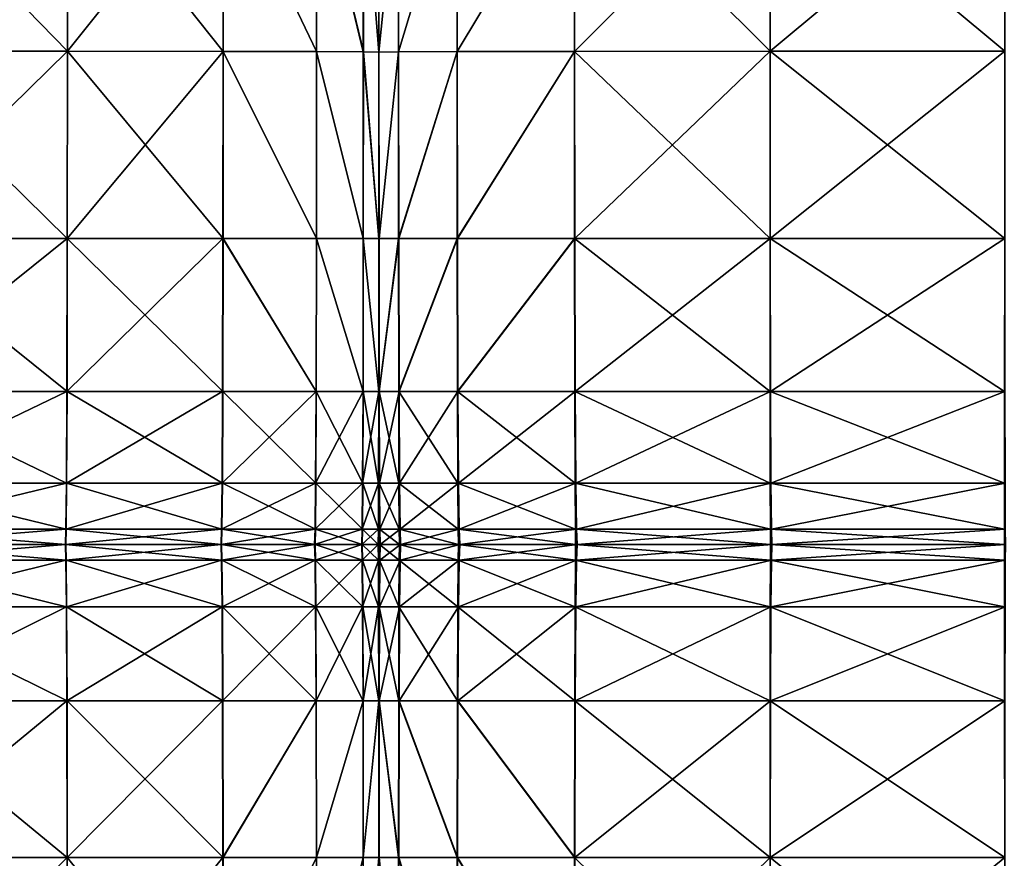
# Model space of a CAD drawing. Header units: centimetres. Extents: x -65 to 65, y -44 to 44.
# Tile 10 of 48: x -32 to 0, y -10 to 17. Entities that reach past the tile are written whole.
import ezdxf

# ---------------------------------------------------------------- set-up
doc = ezdxf.new("R2010")
doc.units = ezdxf.units.CM
doc.layers.get('0').update_dxf_attribs({"true_color": 0xc7c7c7})

msp = doc.modelspace()

# ---------------------------------------------------------------- meshes
at = {"color": 251, "true_color": 0x565656}
mesh = msp.add_polyface(dxfattribs=at)
corners = [(-42.833, 16.021, 2.926), (-42.826, 9.972, 3.008), (-48.601, 9.972, 3.113), (-36.42, 16.02, 2.905), (-36.422, 9.972, 2.987), (-42.811, 5.042, 3.208), (-42.836, 22.337, 2.945), (-48.624, 16.021, 3.035), (-36.42, 28.06, 3.035), (-36.42, 22.334, 2.926), (-25.235, 27.989, 3.303), (-25.235, 22.305, 3.208), (-30.261, 22.324, 3.008), (-30.262, 16.017, 2.987), (-25.237, 16.013, 3.189), (-30.261, 28.036, 3.113), (-30.267, 9.972, 3.067), (-25.242, 9.972, 3.261), (-42.836, 22.337, 42.813), (-42.833, 16.021, 42.892), (-36.42, 16.02, 42.977), (-36.42, 22.334, 42.892), (-42.836, 28.068, 42.425), (-42.825, 9.972, 42.615), (-48.624, 16.021, 42.492), (-36.42, 9.972, 42.697), (-30.262, 16.017, 42.697), (-30.266, 9.972, 42.429), (-25.241, 9.972, 41.763), (-25.237, 16.013, 42.005), (-30.261, 22.324, 42.615), (-25.235, 22.305, 41.93), (-30.261, 28.036, 42.227), (-36.42, 28.06, 42.492), (-22.22, 22.274, 3.541), (-20.712, 22.239, 3.907), (-22.22, 27.91, 3.618), (-20.714, 15.996, 3.896), (-22.222, 16.005, 3.526), (-20.21, 22.211, 4.207), (-20.712, 27.824, 3.965), (-20.211, 15.989, 4.199), (-20.212, 9.972, 4.231), (-20.717, 9.972, 3.94), (-22.227, 9.972, 3.584), (-20.212, 9.972, 38.434), (-20.21, 15.989, 38.541), (-20.713, 15.996, 39.58), (-20.716, 9.972, 39.432), (-20.712, 27.824, 39.321), (-20.712, 22.239, 39.534), (-20.21, 22.211, 38.508), (-25.235, 27.989, 41.581), (-22.22, 22.274, 40.789), (-22.221, 16.005, 40.85), (-22.22, 27.91, 40.505), (-22.225, 9.972, 40.653)]
mesh.append_faces([[corners[k] for k in face] for face in [(0, 1, 2), (1, 0, 3), (3, 4, 1), (5, 1, 4), (6, 0, 7), (8, 9, 6), (0, 6, 9), (9, 3, 0), (10, 11, 12), (13, 12, 11), (11, 14, 13), (12, 13, 3), (3, 9, 12), (15, 12, 9), (16, 13, 14), (14, 17, 16), (13, 16, 4), (4, 3, 13), (18, 19, 20), (20, 21, 18), (22, 18, 21), (23, 19, 24), (19, 23, 25), (25, 20, 19), (26, 27, 28), (28, 29, 26), (27, 26, 20), (20, 25, 27), (30, 26, 29), (29, 31, 30), (32, 30, 31), (33, 21, 30), (26, 30, 21), (21, 20, 26), (34, 11, 10), (35, 34, 36), (34, 35, 37), (37, 38, 34), (11, 34, 38), (38, 14, 11), (39, 35, 40), (35, 39, 41), (41, 37, 35), (42, 43, 37), (37, 41, 42), (44, 17, 14), (14, 38, 44), (43, 44, 38), (38, 37, 43), (45, 46, 47), (47, 48, 45), (49, 50, 51), (46, 51, 50), (50, 47, 46), (52, 31, 53), (54, 53, 31), (31, 29, 54), (53, 54, 47), (47, 50, 53), (55, 53, 50), (56, 54, 29), (29, 28, 56), (54, 56, 48), (48, 47, 54)]], dxfattribs={"vtx2": -1, "color": 251})
mesh = msp.add_polyface(dxfattribs=at)
corners = [(-13.892, 9.972, 3.261), (-13.898, 16.013, 3.189), (-7.589, 16.017, 2.987), (-7.584, 9.972, 3.067), (-0.018, 16.019, 2.92), (-7.59, 22.324, 3.008), (-13.9, 22.305, 3.208), (-7.59, 28.036, 3.113), (-13.9, 27.989, 3.303), (-0.018, 28.052, 3.05), (-0.018, 22.33, 2.941), (-7.59, 22.324, 42.615), (-7.59, 28.036, 42.227), (-13.9, 27.989, 41.581), (-13.9, 22.305, 41.93), (-7.59, 16.017, 42.697), (-13.899, 16.013, 42.005), (-0.019, 16.019, 42.928), (-0.018, 22.33, 42.843), (-7.589, 9.972, 42.429), (-0.019, 9.972, 42.651), (-20.21, 22.198, 4.34), (-20.21, 22.211, 4.207), (-20.21, 27.753, 4.249), (-20.21, 27.722, 4.376), (-20.21, 15.986, 4.334), (-20.211, 15.989, 4.199), (-20.206, 9.972, 4.231), (-20.209, 15.989, 4.199), (-19.577, 15.996, 3.896), (-20.21, 22.211, 4.207), (-20.21, 27.753, 4.249), (-19.579, 27.824, 3.965), (-19.579, 22.239, 3.907), (-17.686, 22.274, 3.541), (-17.686, 27.91, 3.618), (-17.684, 16.005, 3.526), (-17.677, 9.972, 3.584), (-19.572, 9.972, 3.94), (-17.686, 22.274, 40.789), (-17.686, 27.91, 40.505), (-19.579, 22.239, 39.534), (-19.579, 27.824, 39.321), (-19.578, 15.996, 39.58), (-17.685, 16.005, 40.85), (-20.21, 22.211, 38.508), (-20.21, 27.753, 38.353), (-20.21, 22.198, 38.051), (-20.21, 27.722, 37.922), (-20.21, 15.986, 38.079), (-20.21, 15.989, 38.541), (-20.208, 9.972, 38.434), (-17.682, 9.972, 40.653), (-19.576, 9.972, 39.432), (-20.21, 22.211, 38.508), (-20.21, 15.989, 38.541), (-20.21, 27.753, 38.353)]
mesh.append_faces([[corners[k] for k in face] for face in [(0, 1, 2), (3, 2, 4), (5, 2, 1), (1, 6, 5), (7, 5, 6), (6, 8, 7), (9, 10, 5), (2, 5, 10), (10, 4, 2), (11, 12, 13), (13, 14, 11), (15, 11, 14), (14, 16, 15), (11, 15, 17), (17, 18, 11), (12, 11, 18), (19, 15, 16), (20, 17, 15), (21, 22, 23), (23, 24, 21), (22, 21, 25), (25, 26, 22), (27, 28, 29), (30, 28, 25), (25, 21, 30), (31, 30, 21), (21, 24, 31), (30, 31, 32), (32, 33, 30), (28, 30, 33), (33, 29, 28), (34, 35, 8), (8, 6, 34), (36, 34, 6), (6, 1, 36), (34, 36, 29), (29, 33, 34), (35, 34, 33), (33, 32, 35), (37, 36, 1), (38, 29, 36), (39, 14, 13), (13, 40, 39), (41, 39, 40), (40, 42, 41), (39, 41, 43), (43, 44, 39), (14, 39, 44), (44, 16, 14), (45, 41, 42), (42, 46, 45), (47, 45, 46), (46, 48, 47), (45, 47, 49), (49, 50, 45), (41, 45, 50), (50, 43, 41), (43, 50, 51), (16, 44, 52), (44, 43, 53), (54, 55, 49), (49, 47, 54), (56, 54, 47), (47, 48, 56)]], dxfattribs={"vtx2": -1, "color": 251})
mesh = msp.add_polyface(dxfattribs=at)
corners = [(-20.212, 9.972, 4.231), (-20.209, 9.972, 4.36), (-20.208, 5.042, 4.425), (-20.216, 5.042, 4.308), (-20.211, 15.989, 4.199), (-20.21, 15.986, 4.334), (-20.206, 9.972, 4.231), (-20.2, 5.042, 4.308), (-20.209, 15.989, 4.199), (-19.577, 15.996, 3.896), (-19.572, 9.972, 3.94), (-19.562, 5.042, 4.046), (-17.677, 9.972, 3.584), (-17.665, 5.042, 3.726), (-17.684, 16.005, 3.526), (-20.208, 9.972, 38.434), (-20.21, 9.972, 37.99), (-20.21, 5.042, 37.768), (-20.206, 5.042, 38.167), (-19.576, 9.972, 39.432), (-19.571, 5.042, 39.066), (-19.578, 15.996, 39.58), (-20.21, 15.989, 38.541), (-20.21, 15.986, 38.079), (-17.682, 9.972, 40.653), (-17.676, 5.042, 40.165), (-17.685, 16.005, 40.85), (-20.212, 9.972, 38.434), (-20.215, 5.042, 38.167), (-20.21, 15.989, 38.541), (-20.207, 2.085, 4.532), (-20.221, 2.085, 4.438), (-19.527, 0.606, 4.42), (-19.545, 2.085, 4.224), (-17.643, 2.085, 3.963), (-19.511, 0.113, 4.58), (-17.62, 0.606, 4.224), (-20.18, 0.606, 4.58), (-20.171, 0.113, 4.696), (-20.203, 0.113, 4.748), (-20.205, 0.606, 4.651), (-20.19, 2.085, 4.438), (-20.201, 2.085, 37.723), (-20.211, 2.085, 37.398), (-20.197, 0.606, 37.235), (-20.211, 0.606, 36.991), (-19.554, 0.606, 37.784), (-19.563, 2.085, 38.456), (-20.193, 0.113, 36.835), (-20.211, 0.113, 36.658), (-19.547, 0.113, 37.235), (-17.647, 0.113, 37.723), (-17.656, 0.606, 38.456), (-17.667, 2.085, 39.351)]
mesh.append_faces([[corners[k] for k in face] for face in [(0, 1, 2), (2, 3, 0), (1, 0, 4), (4, 5, 1), (6, 7, 2), (2, 1, 6), (8, 6, 1), (1, 5, 8), (9, 10, 6), (7, 6, 10), (10, 11, 7), (12, 13, 11), (11, 10, 12), (14, 12, 10), (15, 16, 17), (17, 18, 15), (19, 15, 18), (18, 20, 19), (15, 19, 21), (16, 15, 22), (22, 23, 16), (24, 19, 20), (20, 25, 24), (19, 24, 26), (27, 28, 17), (17, 16, 27), (29, 27, 16), (16, 23, 29), (2, 30, 31), (32, 33, 34), (33, 11, 13), (35, 32, 36), (37, 38, 39), (39, 40, 37), (38, 37, 32), (32, 35, 38), (41, 37, 40), (40, 30, 41), (7, 41, 30), (30, 2, 7), (41, 7, 11), (11, 33, 41), (37, 41, 33), (33, 32, 37), (42, 18, 17), (17, 43, 42), (44, 42, 43), (43, 45, 44), (42, 44, 46), (46, 47, 42), (18, 42, 47), (47, 20, 18), (48, 44, 45), (45, 49, 48), (44, 48, 50), (50, 46, 44), (51, 52, 46), (46, 50, 51), (53, 25, 20), (20, 47, 53), (52, 53, 47), (47, 46, 52), (43, 17, 28)]], dxfattribs={"vtx2": -1, "color": 251})
mesh = msp.add_polyface(dxfattribs=at)
corners = [(-7.584, 9.972, 3.067), (-7.575, 5.042, 3.261), (-13.879, 5.042, 3.435), (-13.892, 9.972, 3.261), (-7.589, 16.017, 2.987), (-0.018, 16.019, 2.92), (-0.016, 9.972, 3.002), (-0.012, 5.042, 3.203), (-13.899, 16.013, 42.005), (-13.897, 9.972, 41.763), (-7.589, 9.972, 42.429), (-7.586, 5.042, 41.763), (-13.891, 5.042, 41.164), (-0.021, 5.042, 41.963), (-0.019, 9.972, 42.651), (-7.59, 16.017, 42.697), (-13.898, 16.013, 3.189), (-17.677, 9.972, 3.584), (-17.665, 5.042, 3.726), (-17.682, 9.972, 40.653), (-17.676, 5.042, 40.165), (0.008, 0.113, 4.339), (0.006, 0.113, 4.205), (-7.529, 0.113, 4.231), (-7.575, 0.113, 38.434), (-7.573, 0.113, 37.99), (-13.862, 0.113, 37.768), (-0.029, 0.113, 38.522), (-0.03, 0.113, 38.064), (-7.543, 0.606, 3.94), (-7.529, 0.113, 4.231), (-13.815, 0.113, 4.308), (-13.834, 0.606, 4.046), (0, 0.606, 3.904), (0.006, 0.113, 4.205), (-7.523, 0.113, 4.36), (-7.56, 2.085, 3.584), (-13.857, 2.085, 3.726), (-0.006, 2.085, 3.537), (-7.583, 2.085, 40.653), (-13.883, 2.085, 40.165), (-7.578, 0.606, 39.432), (-13.873, 0.606, 39.066), (-0.027, 0.606, 39.555), (-0.024, 2.085, 40.816), (-7.575, 0.113, 38.434), (-13.866, 0.113, 38.167), (-0.029, 0.113, 38.522), (-17.643, 2.085, 3.963), (-17.62, 0.606, 4.224), (-19.527, 0.606, 4.42), (-19.545, 2.085, 4.224), (-17.601, 0.113, 4.438), (-19.511, 0.113, 4.58), (-17.656, 0.606, 38.456), (-17.647, 0.113, 37.723), (-17.667, 2.085, 39.351)]
mesh.append_faces([[corners[k] for k in face] for face in [(0, 1, 2), (2, 3, 0), (4, 0, 3), (5, 6, 0), (1, 0, 6), (6, 7, 1), (8, 9, 10), (11, 10, 9), (9, 12, 11), (10, 11, 13), (13, 14, 10), (15, 10, 14), (16, 3, 17), (18, 17, 3), (3, 2, 18), (9, 19, 20), (20, 12, 9), (19, 9, 8), (21, 22, 23), (24, 25, 26), (25, 24, 27), (27, 28, 25), (29, 30, 31), (31, 32, 29), (30, 29, 33), (33, 34, 30), (34, 21, 35), (36, 29, 32), (32, 37, 36), (1, 36, 37), (37, 2, 1), (36, 1, 7), (7, 38, 36), (29, 36, 38), (38, 33, 29), (39, 11, 12), (12, 40, 39), (41, 39, 40), (40, 42, 41), (39, 41, 43), (43, 44, 39), (11, 39, 44), (44, 13, 11), (45, 41, 42), (42, 46, 45), (45, 25, 28), (28, 47, 45), (41, 45, 47), (47, 43, 41), (48, 18, 2), (2, 37, 48), (49, 48, 37), (37, 32, 49), (48, 49, 50), (18, 48, 51), (52, 49, 32), (32, 31, 52), (49, 52, 53), (54, 55, 46), (46, 42, 54), (56, 54, 42), (42, 40, 56), (20, 56, 40), (40, 12, 20)]], dxfattribs={"vtx2": -1, "color": 251})
mesh = msp.add_polyface(dxfattribs=at)
corners = [(-42.826, 9.972, 3.008), (-42.811, 5.042, 3.208), (-48.555, 5.042, 3.303), (-36.422, 9.972, 2.987), (-36.424, 5.042, 3.189), (-30.277, 5.042, 3.261), (-30.267, 9.972, 3.067), (-25.242, 9.972, 3.261), (-42.81, 5.042, 41.93), (-42.825, 9.972, 42.615), (-48.601, 9.972, 42.227), (-36.421, 5.042, 42.005), (-36.42, 9.972, 42.697), (-30.266, 9.972, 42.429), (-30.273, 5.042, 41.763), (-25.249, 5.042, 41.164), (-30.293, 2.085, 3.584), (-25.253, 5.042, 3.435), (-30.311, 0.606, 3.94), (-25.271, 2.085, 3.726), (-25.29, 0.606, 4.046), (-36.434, 0.606, 3.896), (-36.429, 2.085, 3.526), (-30.325, 0.113, 4.231), (-25.306, 0.113, 4.308), (-30.332, 0.113, 4.36), (-25.313, 0.113, 4.425), (-36.439, 0.113, 4.334), (-36.437, 0.113, 4.199), (-42.739, 0.113, 4.207), (-42.729, 0.113, 4.34), (-48.295, 0.113, 4.376), (-42.761, 0.606, 3.907), (-48.326, 0.113, 4.249), (-42.787, 2.085, 3.541), (-48.395, 0.606, 3.965), (-48.479, 2.085, 3.618), (-42.739, 0.113, 4.207), (-48.326, 0.113, 4.249), (-36.437, 0.113, 4.199), (-30.325, 0.113, 4.231), (-25.306, 0.113, 4.308), (-42.784, 2.085, 40.789), (-48.554, 5.042, 41.581), (-42.755, 0.606, 39.534), (-48.477, 2.085, 40.505), (-36.425, 0.606, 39.58), (-36.423, 2.085, 40.85), (-42.732, 0.113, 38.508), (-48.392, 0.606, 39.321), (-36.426, 0.113, 38.541), (-30.299, 0.606, 39.432), (-30.31, 0.113, 38.434), (-25.29, 0.113, 38.167), (-30.286, 2.085, 40.653), (-25.278, 0.606, 39.066), (-25.263, 2.085, 40.165)]
mesh.append_faces([[corners[k] for k in face] for face in [(0, 1, 2), (3, 4, 1), (5, 6, 7), (6, 5, 4), (4, 3, 6), (8, 9, 10), (9, 8, 11), (11, 12, 9), (13, 14, 15), (14, 13, 12), (12, 11, 14), (16, 5, 17), (18, 16, 19), (19, 20, 18), (16, 18, 21), (21, 22, 16), (5, 16, 22), (22, 4, 5), (23, 18, 20), (20, 24, 23), (25, 23, 24), (24, 26, 25), (23, 25, 27), (27, 28, 23), (18, 23, 28), (28, 21, 18), (29, 30, 31), (32, 29, 33), (29, 32, 21), (21, 28, 29), (30, 29, 28), (28, 27, 30), (34, 32, 35), (1, 34, 36), (34, 1, 4), (4, 22, 34), (32, 34, 22), (22, 21, 32), (30, 37, 38), (37, 30, 27), (27, 39, 37), (40, 25, 26), (26, 41, 40), (25, 40, 39), (39, 27, 25), (42, 8, 43), (44, 42, 45), (42, 44, 46), (46, 47, 42), (8, 42, 47), (47, 11, 8), (48, 44, 49), (44, 48, 50), (50, 46, 44), (51, 52, 53), (52, 51, 46), (46, 50, 52), (54, 51, 55), (14, 54, 56), (54, 14, 11), (11, 47, 54), (51, 54, 47), (47, 46, 51)]], dxfattribs={"vtx2": -1, "color": 251})
mesh = msp.add_polyface(dxfattribs=at)
corners = [(-25.242, 9.972, 3.261), (-25.253, 5.042, 3.435), (-30.277, 5.042, 3.261), (-25.249, 5.042, 41.164), (-25.241, 9.972, 41.763), (-30.266, 9.972, 42.429), (-20.717, 9.972, 3.94), (-20.212, 9.972, 4.231), (-20.216, 5.042, 4.308), (-20.724, 5.042, 4.046), (-22.227, 9.972, 3.584), (-22.236, 5.042, 3.726), (-20.215, 5.042, 38.167), (-20.212, 9.972, 38.434), (-20.716, 9.972, 39.432), (-20.722, 5.042, 39.066), (-22.233, 5.042, 40.165), (-22.225, 9.972, 40.653), (-25.271, 2.085, 3.726), (-30.293, 2.085, 3.584), (-25.29, 0.113, 38.167), (-25.278, 0.606, 39.066), (-30.299, 0.606, 39.432), (-25.263, 2.085, 40.165), (-30.286, 2.085, 40.653), (-30.273, 5.042, 41.763), (-20.221, 2.085, 4.438), (-20.208, 5.042, 4.425), (-20.228, 0.606, 4.58), (-20.207, 2.085, 4.532), (-20.205, 0.606, 4.651), (-20.749, 0.606, 4.42), (-20.736, 2.085, 4.224), (-20.233, 0.113, 4.696), (-20.203, 0.113, 4.748), (-20.76, 0.113, 4.58), (-22.27, 0.606, 4.224), (-22.285, 0.113, 4.438), (-25.306, 0.113, 4.308), (-25.29, 0.606, 4.046), (-22.252, 2.085, 3.963), (-22.245, 2.085, 39.351), (-22.259, 0.606, 38.456), (-20.741, 0.606, 37.784), (-20.731, 2.085, 38.456), (-22.27, 0.113, 37.723), (-20.75, 0.113, 37.235), (-20.226, 0.606, 37.235), (-20.23, 0.113, 36.835), (-20.211, 0.113, 36.658), (-20.211, 0.606, 36.991), (-20.22, 2.085, 37.723), (-20.211, 2.085, 37.398)]
mesh.append_faces([[corners[k] for k in face] for face in [(0, 1, 2), (3, 4, 5), (6, 7, 8), (8, 9, 6), (10, 6, 9), (9, 11, 10), (0, 10, 11), (11, 1, 0), (12, 13, 14), (14, 15, 12), (16, 17, 4), (4, 3, 16), (17, 16, 15), (15, 14, 17), (1, 18, 19), (20, 21, 22), (21, 23, 24), (23, 3, 25), (26, 8, 27), (28, 26, 29), (29, 30, 28), (26, 28, 31), (31, 32, 26), (8, 26, 32), (32, 9, 8), (33, 28, 30), (30, 34, 33), (28, 33, 35), (35, 31, 28), (36, 37, 38), (38, 39, 36), (37, 36, 31), (31, 35, 37), (40, 36, 39), (39, 18, 40), (11, 40, 18), (18, 1, 11), (40, 11, 9), (9, 32, 40), (36, 40, 32), (32, 31, 36), (41, 16, 3), (3, 23, 41), (42, 41, 23), (23, 21, 42), (41, 42, 43), (43, 44, 41), (16, 41, 44), (44, 15, 16), (45, 42, 21), (21, 20, 45), (42, 45, 46), (46, 43, 42), (47, 48, 49), (49, 50, 47), (48, 47, 43), (43, 46, 48), (51, 47, 50), (50, 52, 51), (12, 51, 52), (51, 12, 15), (15, 44, 51), (47, 51, 44), (44, 43, 47)]], dxfattribs={"vtx2": -1, "color": 251})
mesh = msp.add_polyface(dxfattribs=at)
corners = [(-30.267, -9.984, 3.067), (-30.277, -4.935, 3.261), (-25.253, -4.935, 3.435), (-36.422, -9.984, 2.987), (-36.424, -4.935, 3.189), (-25.242, -9.984, 3.261), (-22.236, -4.935, 3.726), (-30.286, -1.906, 40.653), (-30.273, -4.935, 41.763), (-25.249, -4.935, 41.164), (-25.263, -1.906, 40.165), (-30.299, -0.392, 39.432), (-25.278, -0.392, 39.066), (-36.425, -0.392, 39.58), (-36.423, -1.906, 40.85), (-36.421, -4.935, 42.005), (-30.31, 0.113, 38.434), (-25.29, 0.113, 38.167), (-30.315, 0.113, 37.99), (-25.295, 0.113, 37.768), (-36.427, 0.113, 38.079), (-36.426, 0.113, 38.541), (-42.732, 0.113, 38.508), (-42.721, 0.113, 38.051), (-42.784, -1.906, 40.789), (-42.755, -0.392, 39.534), (-36.434, -0.392, 3.896), (-36.429, -1.906, 3.526), (-42.787, -1.906, 3.541), (-42.811, -4.935, 3.208), (-36.437, 0.113, 4.199), (-42.761, -0.392, 3.907), (-30.311, -0.392, 3.94), (-30.325, 0.113, 4.231), (-25.306, 0.113, 4.308), (-25.29, -0.392, 4.046), (-30.293, -1.906, 3.584), (-25.271, -1.906, 3.726), (-36.426, 0.113, 38.541), (-42.732, 0.113, 38.508), (-30.31, 0.113, 38.434), (-25.29, 0.113, 38.167), (-22.27, 0.113, 37.723), (-22.275, 0.113, 37.398), (-22.259, -0.392, 38.456), (-22.245, -1.906, 39.351), (-22.233, -4.935, 40.165), (-22.285, 0.113, 4.438), (-22.291, 0.113, 4.532), (-25.313, 0.113, 4.425), (-25.306, 0.113, 4.308), (-22.252, -1.906, 3.963), (-22.27, -0.392, 4.224), (-22.285, 0.113, 4.438), (-20.765, 0.113, 4.651), (-22.27, 0.113, 37.723)]
mesh.append_faces([[corners[k] for k in face] for face in [(0, 1, 2), (3, 4, 1), (5, 2, 6), (7, 8, 9), (9, 10, 7), (11, 7, 10), (10, 12, 11), (7, 11, 13), (13, 14, 7), (8, 7, 14), (14, 15, 8), (16, 11, 12), (12, 17, 16), (18, 16, 17), (17, 19, 18), (16, 18, 20), (20, 21, 16), (11, 16, 21), (21, 13, 11), (13, 21, 22), (21, 20, 23), (15, 14, 24), (14, 13, 25), (26, 27, 28), (27, 4, 29), (30, 26, 31), (32, 33, 34), (34, 35, 32), (33, 32, 26), (26, 30, 33), (36, 32, 35), (35, 37, 36), (1, 36, 37), (37, 2, 1), (36, 1, 4), (4, 27, 36), (32, 36, 27), (27, 26, 32), (20, 38, 39), (40, 18, 19), (19, 41, 40), (18, 40, 38), (38, 20, 18), (42, 43, 19), (19, 17, 42), (44, 42, 17), (17, 12, 44), (45, 44, 12), (12, 10, 45), (46, 45, 10), (10, 9, 46), (47, 48, 49), (49, 50, 47), (51, 6, 2), (2, 37, 51), (52, 51, 37), (37, 35, 52), (53, 52, 35), (35, 34, 53), (48, 53, 34), (34, 49, 48), (53, 48, 54), (43, 55, 41), (41, 19, 43)]], dxfattribs={"vtx2": -1, "color": 251})
mesh = msp.add_polyface(dxfattribs=at)
corners = [(-20.215, -4.935, 38.167), (-20.722, -4.935, 39.066), (-20.716, -9.984, 39.432), (-22.233, -4.935, 40.165), (-22.225, -9.984, 40.653), (-20.212, -9.984, 4.231), (-20.216, -4.935, 4.308), (-20.208, -4.935, 4.425), (-20.717, -9.984, 3.94), (-20.724, -4.935, 4.046), (-22.227, -9.984, 3.584), (-22.236, -4.935, 3.726), (-20.22, -1.906, 37.723), (-20.21, -4.935, 37.768), (-20.211, -1.906, 37.398), (-20.226, -0.392, 37.235), (-20.211, -0.392, 36.991), (-20.741, -0.392, 37.784), (-20.731, -1.906, 38.456), (-20.23, 0.113, 36.835), (-20.211, 0.113, 36.658), (-20.232, 0.113, 36.658), (-20.211, 0.113, 36.51), (-20.754, 0.113, 36.991), (-20.75, 0.113, 37.235), (-22.27, 0.113, 37.723), (-22.259, -0.392, 38.456), (-22.275, 0.113, 37.398), (-22.245, -1.906, 39.351), (-20.235, 0.113, 4.748), (-20.233, 0.113, 4.696), (-20.203, 0.113, 4.748), (-20.203, 0.113, 4.791), (-20.765, 0.113, 4.651), (-20.76, 0.113, 4.58), (-22.291, 0.113, 4.532), (-22.285, 0.113, 4.438), (-22.252, -1.906, 3.963), (-22.27, -0.392, 4.224), (-20.749, -0.392, 4.42), (-20.736, -1.906, 4.224), (-20.76, 0.113, 4.58), (-22.285, 0.113, 4.438), (-20.233, 0.113, 4.696), (-20.203, 0.113, 4.748), (-20.228, -0.392, 4.58), (-20.205, -0.392, 4.651), (-20.221, -1.906, 4.438), (-20.207, -1.906, 4.532), (-22.27, 0.113, 37.723), (-20.75, 0.113, 37.235), (-20.23, 0.113, 36.835), (-20.211, 0.113, 36.658)]
mesh.append_faces([[corners[k] for k in face] for face in [(0, 1, 2), (1, 3, 4), (5, 6, 7), (8, 9, 6), (10, 11, 9), (12, 0, 13), (13, 14, 12), (15, 12, 14), (14, 16, 15), (12, 15, 17), (17, 18, 12), (0, 12, 18), (18, 1, 0), (19, 15, 16), (16, 20, 19), (21, 19, 20), (20, 22, 21), (19, 21, 23), (23, 24, 19), (15, 19, 24), (24, 17, 15), (25, 26, 17), (17, 24, 25), (27, 25, 24), (24, 23, 27), (28, 3, 1), (1, 18, 28), (26, 28, 18), (18, 17, 26), (29, 30, 31), (31, 32, 29), (30, 29, 33), (33, 34, 30), (35, 36, 34), (34, 33, 35), (37, 38, 39), (39, 40, 37), (11, 37, 40), (40, 9, 11), (33, 41, 42), (38, 42, 41), (41, 39, 38), (43, 29, 32), (32, 44, 43), (45, 43, 44), (44, 46, 45), (43, 45, 39), (39, 41, 43), (29, 43, 41), (41, 33, 29), (47, 45, 46), (46, 48, 47), (6, 47, 48), (48, 7, 6), (47, 6, 9), (9, 40, 47), (45, 47, 40), (40, 39, 45), (49, 27, 23), (23, 50, 49), (51, 21, 22), (22, 52, 51), (21, 51, 50), (50, 23, 21)]], dxfattribs={"vtx2": -1, "color": 251})
mesh = msp.add_polyface(dxfattribs=at)
corners = [(-20.208, -4.935, 4.425), (-20.2, -4.935, 4.308), (-20.206, -9.984, 4.231), (-19.562, -4.935, 4.046), (-19.572, -9.984, 3.94), (-17.677, -9.984, 3.584), (-17.665, -4.935, 3.726), (-20.208, -9.984, 38.434), (-20.206, -4.935, 38.167), (-20.21, -4.935, 37.768), (-19.576, -9.984, 39.432), (-19.571, -4.935, 39.066), (-17.682, -9.984, 40.653), (-17.676, -4.935, 40.165), (-20.209, -9.984, 4.36), (-20.212, -9.984, 4.231), (-20.19, -1.906, 4.438), (-20.207, -1.906, 4.532), (-20.18, -0.392, 4.58), (-20.205, -0.392, 4.651), (-19.527, -0.392, 4.42), (-19.545, -1.906, 4.224), (-20.171, 0.113, 4.696), (-20.203, 0.113, 4.748), (-20.167, 0.113, 4.748), (-20.203, 0.113, 4.791), (-19.505, 0.113, 4.651), (-19.511, 0.113, 4.58), (-17.601, 0.113, 4.438), (-17.592, 0.113, 4.532), (-17.643, -1.906, 3.963), (-17.62, -0.392, 4.224), (-17.667, -1.906, 39.351), (-17.656, -0.392, 38.456), (-19.554, -0.392, 37.784), (-19.563, -1.906, 38.456), (-17.647, 0.113, 37.723), (-17.644, 0.113, 37.398), (-19.544, 0.113, 36.991), (-19.547, 0.113, 37.235), (-20.193, 0.113, 36.835), (-20.191, 0.113, 36.658), (-20.211, 0.113, 36.51), (-20.211, 0.113, 36.658), (-20.197, -0.392, 37.235), (-20.211, -0.392, 36.991), (-20.201, -1.906, 37.723), (-20.211, -1.906, 37.398), (-19.511, 0.113, 4.58), (-17.601, 0.113, 4.438), (-20.171, 0.113, 4.696), (-20.203, 0.113, 4.748), (-20.193, 0.113, 36.835), (-20.211, 0.113, 36.658), (-19.547, 0.113, 37.235), (-17.647, 0.113, 37.723)]
mesh.append_faces([[corners[k] for k in face] for face in [(0, 1, 2), (1, 3, 4), (5, 4, 3), (3, 6, 5), (7, 8, 9), (10, 11, 8), (12, 13, 11), (0, 14, 15), (16, 1, 0), (0, 17, 16), (18, 16, 17), (17, 19, 18), (16, 18, 20), (20, 21, 16), (1, 16, 21), (21, 3, 1), (22, 18, 19), (19, 23, 22), (24, 22, 23), (23, 25, 24), (22, 24, 26), (26, 27, 22), (18, 22, 27), (27, 20, 18), (20, 27, 28), (27, 26, 29), (30, 6, 3), (3, 21, 30), (21, 20, 31), (32, 33, 34), (34, 35, 32), (13, 32, 35), (35, 11, 13), (36, 37, 38), (38, 39, 36), (33, 36, 39), (39, 34, 33), (40, 41, 42), (42, 43, 40), (44, 40, 43), (43, 45, 44), (40, 44, 34), (34, 39, 40), (41, 40, 39), (39, 38, 41), (46, 44, 45), (45, 47, 46), (8, 46, 47), (47, 9, 8), (46, 8, 11), (11, 35, 46), (44, 46, 35), (35, 34, 44), (26, 48, 49), (50, 24, 25), (25, 51, 50), (24, 50, 48), (48, 26, 24), (41, 52, 53), (53, 42, 41), (52, 41, 38), (38, 54, 52), (37, 55, 54), (54, 38, 37)]], dxfattribs={"vtx2": -1, "color": 251})
mesh = msp.add_polyface(dxfattribs=at)
corners = [(-13.892, -9.984, 3.261), (-13.879, -4.935, 3.435), (-7.575, -4.935, 3.261), (-7.584, -9.984, 3.067), (-0.012, -4.935, 3.203), (-0.016, -9.984, 3.002), (-7.589, -9.984, 42.429), (-7.586, -4.935, 41.763), (-13.891, -4.935, 41.164), (-0.019, -9.984, 42.651), (-0.021, -4.935, 41.963), (-17.665, -4.935, 3.726), (-13.897, -9.984, 41.763), (-17.676, -4.935, 40.165), (-7.56, -1.906, 3.584), (-13.857, -1.906, 3.726), (-7.543, -0.392, 3.94), (-13.834, -0.392, 4.046), (0, -0.392, 3.904), (-0.006, -1.906, 3.537), (-7.529, 0.113, 4.231), (-13.815, 0.113, 4.308), (-7.523, 0.113, 4.36), (-13.806, 0.113, 4.425), (0.008, 0.113, 4.339), (0.006, 0.113, 4.205), (-13.862, 0.113, 37.768), (-13.866, 0.113, 38.167), (-7.575, 0.113, 38.434), (-7.578, -0.392, 39.432), (-13.873, -0.392, 39.066), (-0.027, -0.392, 39.555), (-0.029, 0.113, 38.522), (-7.583, -1.906, 40.653), (-13.883, -1.906, 40.165), (-0.024, -1.906, 40.816), (-7.529, 0.113, 4.231), (-13.815, 0.113, 4.308), (0.006, 0.113, 4.205), (-7.573, 0.113, 37.99), (-7.575, 0.113, 38.434), (-13.866, 0.113, 38.167), (-17.601, 0.113, 4.438), (-17.592, 0.113, 4.532), (-17.62, -0.392, 4.224), (-19.527, -0.392, 4.42), (-19.511, 0.113, 4.58), (-17.643, -1.906, 3.963), (-19.545, -1.906, 4.224), (-17.667, -1.906, 39.351), (-17.656, -0.392, 38.456), (-17.647, 0.113, 37.723), (-17.644, 0.113, 37.398), (-17.601, 0.113, 4.438), (-19.505, 0.113, 4.651), (-17.647, 0.113, 37.723)]
mesh.append_faces([[corners[k] for k in face] for face in [(0, 1, 2), (3, 2, 4), (4, 5, 3), (6, 7, 8), (9, 10, 7), (11, 1, 0), (12, 8, 13), (14, 2, 1), (1, 15, 14), (16, 14, 15), (15, 17, 16), (14, 16, 18), (18, 19, 14), (2, 14, 19), (19, 4, 2), (20, 16, 17), (17, 21, 20), (22, 20, 21), (21, 23, 22), (20, 22, 24), (16, 20, 25), (25, 18, 16), (26, 27, 28), (29, 28, 27), (27, 30, 29), (28, 29, 31), (31, 32, 28), (33, 29, 30), (30, 34, 33), (7, 33, 34), (34, 8, 7), (33, 7, 10), (10, 35, 33), (29, 33, 35), (35, 31, 29), (36, 22, 23), (23, 37, 36), (22, 36, 38), (39, 40, 41), (41, 26, 39), (42, 43, 23), (23, 21, 42), (44, 42, 21), (21, 17, 44), (42, 44, 45), (43, 42, 46), (47, 44, 17), (17, 15, 47), (11, 47, 15), (15, 1, 11), (44, 47, 48), (49, 13, 8), (8, 34, 49), (50, 49, 34), (34, 30, 50), (51, 50, 30), (30, 27, 51), (52, 51, 27), (27, 26, 52), (43, 53, 37), (37, 23, 43), (53, 43, 54), (55, 52, 26), (26, 41, 55)]], dxfattribs={"vtx2": -1, "color": 251})
mesh = msp.add_polyface(dxfattribs=at)
corners = [(-36.42, -16.163, 42.977), (-36.42, -9.984, 42.697), (-42.825, -9.984, 42.615), (-36.421, -4.935, 42.005), (-42.81, -4.935, 41.93), (-36.42, -22.584, 42.892), (-42.833, -16.164, 42.892), (-25.235, -22.556, 41.93), (-25.237, -16.156, 42.005), (-30.262, -16.161, 42.697), (-30.261, -22.575, 42.615), (-30.266, -9.984, 42.429), (-25.241, -9.984, 41.763), (-30.273, -4.935, 41.763), (-25.249, -4.935, 41.164), (-36.424, -4.935, 3.189), (-36.422, -9.984, 2.987), (-42.826, -9.984, 3.008), (-36.42, -16.163, 2.905), (-42.833, -16.164, 2.926), (-25.253, -4.935, 3.435), (-25.242, -9.984, 3.261), (-30.267, -9.984, 3.067), (-30.262, -16.161, 2.987), (-25.237, -16.156, 3.189), (-30.277, -4.935, 3.261), (-30.261, -22.575, 3.008), (-25.235, -22.556, 3.208), (-36.42, -22.584, 2.926), (-22.22, -22.524, 40.789), (-20.712, -22.49, 39.534), (-20.713, -16.139, 39.58), (-22.221, -16.148, 40.85), (-20.21, -22.461, 38.508), (-20.21, -22.449, 38.051), (-20.21, -16.129, 38.079), (-20.21, -16.132, 38.541), (-20.212, -9.984, 38.434), (-20.21, -9.984, 37.99), (-20.21, -4.935, 37.768), (-20.215, -4.935, 38.167), (-20.716, -9.984, 39.432), (-22.225, -9.984, 40.653), (-20.722, -4.935, 39.066), (-22.233, -4.935, 40.165), (-20.21, -22.461, 38.508), (-20.211, -16.132, 4.199), (-20.212, -9.984, 4.231), (-20.209, -9.984, 4.36), (-20.714, -16.139, 3.896), (-20.717, -9.984, 3.94), (-20.216, -4.935, 4.308), (-20.21, -22.461, 4.207), (-20.21, -16.129, 4.334), (-20.712, -22.49, 3.907), (-22.222, -16.148, 3.526), (-22.22, -22.524, 3.541), (-22.227, -9.984, 3.584), (-22.236, -4.935, 3.726), (-20.724, -4.935, 4.046)]
mesh.append_faces([[corners[k] for k in face] for face in [(0, 1, 2), (1, 3, 4), (5, 0, 6), (7, 8, 9), (10, 9, 0), (11, 9, 8), (8, 12, 11), (13, 11, 12), (12, 14, 13), (11, 13, 3), (3, 1, 11), (9, 11, 1), (1, 0, 9), (15, 16, 17), (16, 18, 19), (20, 21, 22), (23, 22, 21), (21, 24, 23), (22, 23, 18), (18, 16, 22), (25, 22, 16), (26, 23, 24), (24, 27, 26), (28, 18, 23), (29, 30, 31), (31, 32, 29), (7, 29, 32), (32, 8, 7), (33, 34, 35), (35, 36, 33), (30, 33, 36), (36, 31, 30), (37, 38, 39), (39, 40, 37), (41, 37, 40), (37, 41, 31), (31, 36, 37), (38, 37, 36), (36, 35, 38), (42, 41, 43), (12, 42, 44), (44, 14, 12), (42, 12, 8), (8, 32, 42), (41, 42, 32), (32, 31, 41), (35, 34, 45), (46, 47, 48), (47, 46, 49), (49, 50, 47), (51, 47, 50), (52, 46, 53), (46, 52, 54), (54, 49, 46), (55, 56, 27), (27, 24, 55), (56, 55, 49), (49, 54, 56), (57, 55, 24), (24, 21, 57), (58, 57, 21), (59, 50, 57), (55, 57, 50), (50, 49, 55)]], dxfattribs={"vtx2": -1, "color": 251})
mesh = msp.add_polyface(dxfattribs=at)
corners = [(-7.589, -16.161, 2.987), (-7.59, -22.575, 3.008), (-13.9, -22.556, 3.208), (-13.898, -16.156, 3.189), (-0.018, -16.162, 2.92), (-0.018, -22.581, 2.941), (-7.584, -9.984, 3.067), (-13.892, -9.984, 3.261), (-7.575, -4.935, 3.261), (-0.016, -9.984, 3.002), (-13.891, -4.935, 41.164), (-13.897, -9.984, 41.763), (-7.589, -9.984, 42.429), (-7.59, -16.161, 42.697), (-13.899, -16.156, 42.005), (-0.019, -16.162, 42.928), (-0.019, -9.984, 42.651), (-7.586, -4.935, 41.763), (-7.59, -22.575, 42.615), (-13.9, -22.556, 41.93), (-0.018, -22.581, 42.843), (-17.686, -22.524, 3.541), (-19.579, -22.49, 3.907), (-19.577, -16.139, 3.896), (-17.684, -16.148, 3.526), (-20.21, -22.461, 4.207), (-19.579, -28.122, 3.965), (-20.21, -22.449, 4.34), (-20.21, -28.051, 4.249), (-20.21, -16.129, 4.334), (-20.209, -16.132, 4.199), (-20.206, -9.984, 4.231), (-20.209, -9.984, 4.36), (-20.208, -4.935, 4.425), (-19.572, -9.984, 3.94), (-20.2, -4.935, 4.308), (-17.677, -9.984, 3.584), (-17.665, -4.935, 3.726), (-20.21, -22.449, 38.051), (-20.21, -22.461, 38.508), (-20.21, -28.051, 38.353), (-20.21, -4.935, 37.768), (-20.21, -9.984, 37.99), (-20.208, -9.984, 38.434), (-20.21, -16.132, 38.541), (-20.21, -16.129, 38.079), (-19.578, -16.139, 39.58), (-19.576, -9.984, 39.432), (-20.206, -4.935, 38.167), (-20.21, -22.461, 38.508), (-20.21, -28.051, 38.353), (-19.579, -22.49, 39.534), (-17.685, -16.148, 40.85), (-17.686, -22.524, 40.789), (-17.682, -9.984, 40.653), (-17.676, -4.935, 40.165), (-19.571, -4.935, 39.066), (-20.211, -16.132, 4.199), (-20.21, -22.461, 4.207), (-20.21, -28.051, 4.249)]
mesh.append_faces([[corners[k] for k in face] for face in [(0, 1, 2), (2, 3, 0), (1, 0, 4), (4, 5, 1), (6, 0, 3), (3, 7, 6), (8, 6, 7), (0, 6, 9), (9, 4, 0), (10, 11, 12), (13, 12, 11), (11, 14, 13), (12, 13, 15), (15, 16, 12), (17, 12, 16), (18, 13, 14), (14, 19, 18), (13, 18, 20), (20, 15, 13), (21, 22, 23), (23, 24, 21), (2, 21, 24), (24, 3, 2), (25, 22, 26), (27, 25, 28), (25, 27, 29), (29, 30, 25), (22, 25, 30), (30, 23, 22), (31, 32, 33), (34, 31, 35), (31, 34, 23), (23, 30, 31), (32, 31, 30), (30, 29, 32), (7, 36, 37), (36, 7, 3), (3, 24, 36), (34, 36, 24), (24, 23, 34), (38, 39, 40), (41, 42, 43), (44, 43, 42), (42, 45, 44), (43, 44, 46), (46, 47, 43), (48, 43, 47), (49, 44, 45), (50, 49, 38), (44, 49, 51), (51, 46, 44), (52, 53, 19), (19, 14, 52), (53, 52, 46), (46, 51, 53), (54, 52, 14), (14, 11, 54), (55, 54, 11), (56, 47, 54), (52, 54, 47), (47, 46, 52), (32, 29, 57), (29, 27, 58), (59, 58, 27)]], dxfattribs={"vtx2": -1, "color": 251})

doc.saveas('drawing.dxf')
